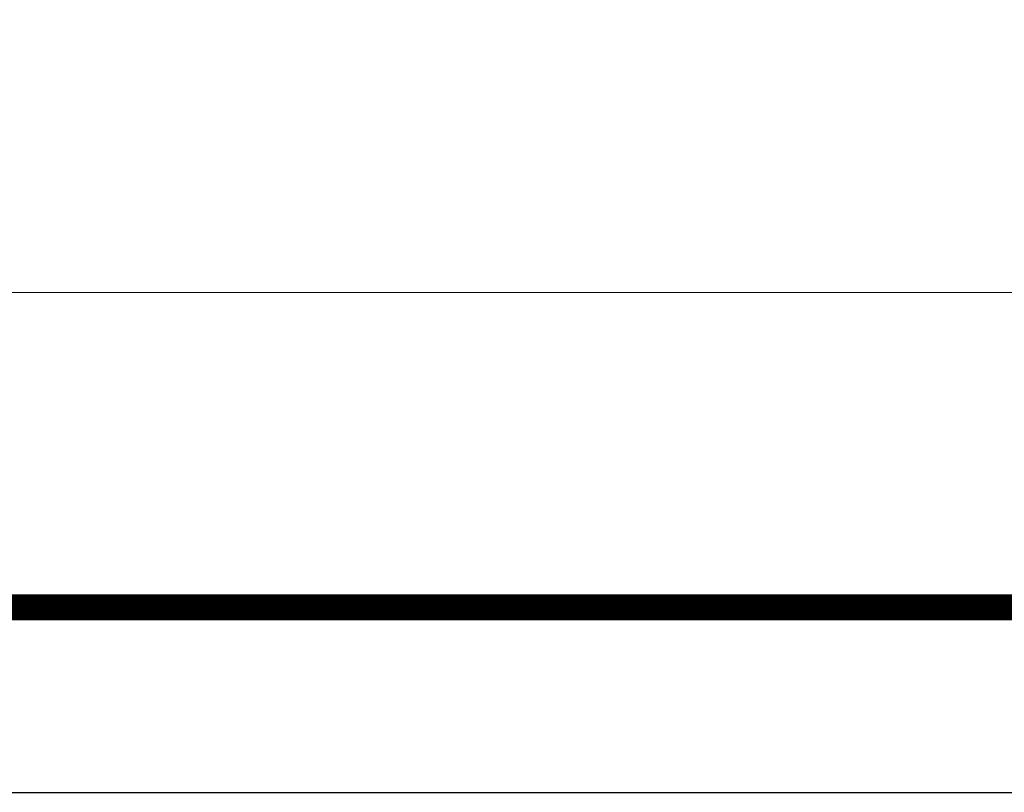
# Paper-space layout 'A4_1_100' of a CAD drawing. Extents: x -5 to 210, y -5 to 292.
# Tile 2 of 30: x 31 to 58, y -5 to 16. Entities that reach past the tile are written whole.
import ezdxf
from ezdxf.enums import TextEntityAlignment as Align

# ---------------------------------------------------------------- set-up
doc = ezdxf.new("R2010")
doc.units = 0
doc.layers.get('0').update_dxf_attribs({"lineweight": 0})
doc.layers.add('_Ansichtsfenster', color=40, linetype='Continuous', lineweight=0)
doc.layers.add('B_TXT_PLK_BLR', color=7, linetype='Continuous', lineweight=0)
doc.styles.add('Arial', font='arial.ttf')

# ---------------------------------------------------------------- blocks, each defined once
blk = doc.blocks.new('MN PLANSTEMPEL_A4')
blk.add_line((99.022, -12.131), (-1.652, -12.131))
blk.add_lwpolyline([(99.022, -20.631), (99.022, 15.369), (-1.652, 15.369), (-1.652, -20.631)], close=True)
at = {"layer": 'B_TXT_PLK_BLR', "linetype": 'Continuous', "lineweight": 0, "style": 'Arial'}
for tag, p in [('BAUWERK1_001', (99.49, 11.93)), ('PLANEBENE1_001', (129.772, 11.93)), ('PHASE', (159.942, 11.945)), ('PLANEBENE2_001', (129.772, 8.718)), ('FACHPLANER', (99.912, 1.323)), ('ZEICHNUNG', (129.866, 1.36)), ('PLANART', (159.983, 1.33)), ('PLANER_001', (-0.207, -0.034)), ('PROJEKT', (-0.141, -16.517))]:
    blk.add_attdef(tag, p, '', height=2, dxfattribs=at)
for tag, p in [('BAUWERK2', (99.639, 10.745)), ('FACHPLANER', (0, -6.017))]:
    blk.add_attdef(tag, text='', height=2, dxfattribs=at).set_placement(p, align=Align.TOP_LEFT)
for tag, p in [('FORMAT', (106.194, -4.891)), ('MASSTAB', (121.628, -4.968)), ('DATUM', (174.231, -4.969)), ('ZÄHLUNG', (181.563, -10.627)), ('STANDORT', (106.539, -10.833)), ('GESAMTANLAGE', (121.569, -10.833)), ('FELDRASTER', (166.563, -10.833)), ('PLANEBENE', (151.563, -10.833)), ('LPHASE', (106.539, -16.833)), ('FACHPLANER', (121.569, -16.833)), ('STATUS', (166.563, -16.833)), ('INDEX', (181.563, -16.833))]:
    blk.add_attdef(tag, text='', height=2, dxfattribs=at).set_placement(p, align=Align.MIDDLE)

psp = doc.layouts.new('A4_1_100')

# ---------------------------------------------------------------- linework, layer by layer
at = {"layer": 'B_TXT_PLK_BLR', "lineweight": -3}
psp.add_line((-4.993, -5.013), (205.007, -5.013), dxfattribs=at)
at = {"layer": 'B_TXT_PLK_BLR', "lineweight": -3, "const_width": 0.7}
psp.add_lwpolyline([(9.106, -0.013), (200.007, -0.013), (200.007, 286.987), (9.106, 286.987)], close=True, dxfattribs=at)

# ---------------------------------------------------------------- block references
at = {"layer": '_Ansichtsfenster'}
psp.add_blockref('MN PLANSTEMPEL_A4', (10.757, 20.618), dxfattribs=at)

doc.saveas('drawing.dxf')
